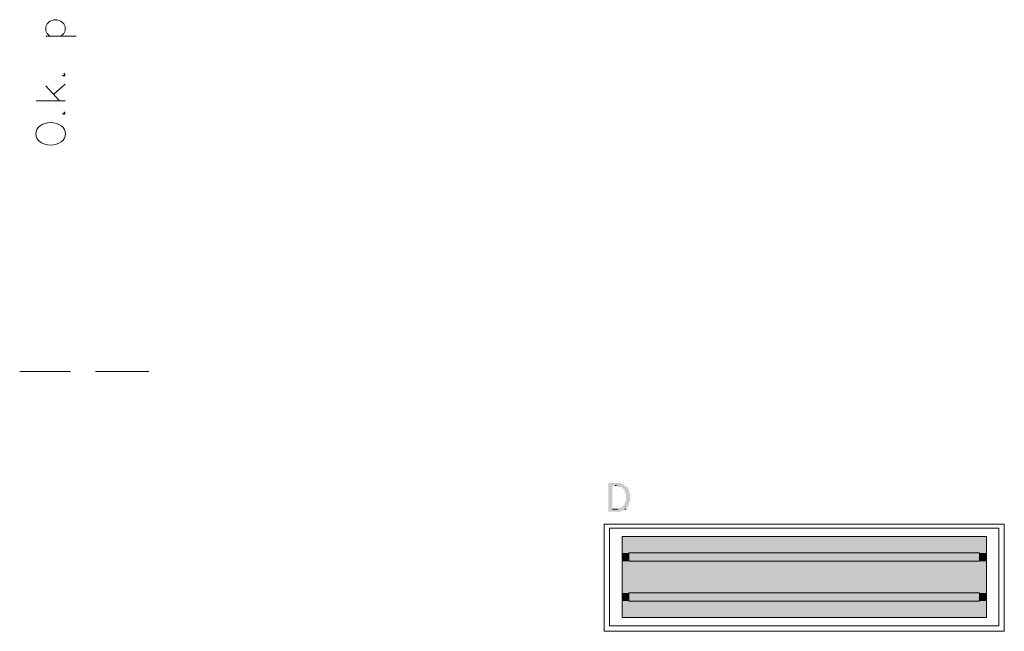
# Model space of a CAD drawing. Header units: millimetres. Extents: x -197899 to 120983, y -4228 to 45370.
# Tile 63 of 200: x -162804 to -159773, y 26753 to 28637. Entities that reach past the tile are written whole.
import ezdxf

# ---------------------------------------------------------------- set-up
doc = ezdxf.new("R2010")
doc.units = ezdxf.units.MM
for name, color, linetype in [('AL63----', 7, 'Continuous'), ('PDF_Geometry', 8, 'Continuous'), ('PDF_Solid Fills', 8, 'Continuous')]:
    doc.layers.add(name, color=color, linetype=linetype)

# ---------------------------------------------------------------- blocks, each defined once
blk = doc.blocks.new('A$C01523A58')
at = {"layer": 'PDF_Solid Fills'}
for color, points in [(7, [(1206.5, -1943.1), (1181.1, -1943.1), (1181.1, -1947.4), (1181.1, -2027.8), (1181.1, -2032), (1219.2, -2032), (1223.4, -2027.8), (1231.9, -2027.8), (1231.9, -2023.6), (1236.1, -2023.6), (1193.8, -2023.6), (1193.8, -1951.6), (1231.9, -1951.6), (1227.6, -1947.4), (1223.4, -1947.4), (1219.2, -1943.1)]), (7, [(1231.9, -1951.6), (1202.2, -1951.6), (1206.5, -1951.6), (1210.7, -1955.8), (1223.4, -1955.8), (1223.4, -1960.1), (1227.6, -1960.1), (1227.6, -1964.3), (1231.9, -1964.3), (1231.9, -1972.8), (1231.9, -1972.8), (1236.1, -1977), (1236.1, -1985.5), (1236.1, -1993.9), (1236.1, -1998.2), (1236.1, -1998.2), (1231.9, -2002.4), (1231.9, -2010.9), (1227.6, -2010.9), (1227.6, -2015.1), (1223.4, -2015.1), (1223.4, -2019.3), (1214.9, -2019.3), (1210.7, -2023.6), (1193.8, -2023.6), (1236.1, -2023.6), (1236.1, -2019.3), (1240.3, -2019.3), (1240.3, -2015.1), (1240.3, -2015.1), (1244.6, -2010.9), (1244.6, -2006.6), (1244.6, -2002.4), (1244.6, -2002.4), (1248.8, -1998.2), (1248.8, -1993.9), (1248.8, -1985.5), (1248.8, -1981.2), (1248.8, -1977), (1244.6, -1972.8), (1244.6, -1968.5), (1244.6, -1964.3), (1240.3, -1960.1), (1240.3, -1955.8), (1236.1, -1955.8)]), (1, [(1223.4, -2108.2), (1223.4, -2159), (2345.3, -2159)]), (1, [(1223.4, -2108.2), (2345.3, -2108.2), (2345.3, -2159)]), (1, [(1223.4, -2159), (1223.4, -2184.5), (1244.6, -2184.5)]), (1, [(1223.4, -2159), (1244.6, -2159), (1244.6, -2184.5)]), (51, [(1244.6, -2159), (1244.6, -2184.5), (2324.1, -2184.5)]), (51, [(1244.6, -2159), (2324.1, -2159), (2324.1, -2184.5)]), (1, [(2324.1, -2159), (2324.1, -2184.5), (2345.3, -2184.5)]), (1, [(2324.1, -2159), (2345.3, -2159), (2345.3, -2184.5)]), (1, [(1223.4, -2184.5), (1223.4, -2281.8), (2345.3, -2281.8)]), (1, [(1223.4, -2184.5), (2345.3, -2184.5), (2345.3, -2281.8)]), (1, [(1223.4, -2281.8), (1223.4, -2307.2), (1244.6, -2307.2)]), (1, [(1223.4, -2281.8), (1244.6, -2281.8), (1244.6, -2307.2)]), (51, [(1244.6, -2281.8), (1244.6, -2307.2), (2324.1, -2307.2)]), (51, [(1244.6, -2281.8), (2324.1, -2281.8), (2324.1, -2307.2)]), (1, [(2324.1, -2281.8), (2324.1, -2307.2), (2345.3, -2307.2)]), (1, [(2324.1, -2281.8), (2345.3, -2281.8), (2345.3, -2307.2)]), (1, [(1223.4, -2307.2), (1223.4, -2358), (2345.3, -2358)]), (1, [(1223.4, -2307.2), (2345.3, -2307.2), (2345.3, -2358)])]:
    blk.add_hatch(color=color, dxfattribs=at).paths.add_polyline_path(points)
at = {"layer": 'PDF_Geometry', "color": 7, "lineweight": 18, "true_color": 0xeeeeee}
for points in [[(-537.6, -567.3), (-546.1, -558.9), (-550.4, -550.4), (-550.4, -537.7), (-546.1, -529.2), (-537.6, -520.7), (-524.9, -516.5), (-516.5, -516.5), (-503.8, -520.7), (-495.3, -529.2), (-491.1, -537.7), (-491.1, -550.4), (-495.3, -558.9), (-503.8, -567.3)], [(-550.4, -567.3), (-457.2, -567.3)], [(-499.5, -685.8), (-495.3, -690.1), (-491.1, -685.8), (-495.3, -681.6)], [(-550.4, -719.7), (-508, -766.3)], [(-524.9, -745.1), (-491.1, -715.5)], [(-491.1, -766.3), (-580, -766.3)], [(-499.5, -804.4), (-495.3, -808.6), (-491.1, -804.4), (-495.3, -800.2)], [(-630.8, -1600.3), (-474.2, -1600.3)], [(-397.9, -1600.3), (-232.9, -1600.3)]]:
    blk.add_lwpolyline(points, dxfattribs=at)
at = {"layer": 'PDF_Geometry', "color": 7, "lineweight": 0}
for points in [[(1202.2, -1951.6), (1206.5, -1951.6)], [(1210.7, -2023.6), (1193.8, -2023.6)], [(1231.9, -2023.6), (1236.1, -2023.6)]]:
    blk.add_lwpolyline(points, dxfattribs=at)
at = {"layer": 'PDF_Geometry', "color": 7, "lineweight": 13}
for points in [[(1168.4, -2400.3), (2400.2, -2400.3), (2400.2, -2070.1)], [(1168.4, -2400.3), (1168.4, -2070.1), (2400.2, -2070.1)], [(2383.3, -2383.4), (2383.3, -2082.8), (1185.3, -2082.8), (1185.3, -2383.4), (2383.3, -2383.4)], [(2345.3, -2358), (2345.3, -2108.2), (1223.4, -2108.2), (1223.4, -2358), (2345.3, -2358)]]:
    blk.add_lwpolyline(points, dxfattribs=at)
at = {"layer": 'PDF_Geometry', "color": 51, "lineweight": 18}
for points in [[(2324.1, -2159), (1244.6, -2159), (1244.6, -2184.5)], [(2324.1, -2184.5), (2324.1, -2159)], [(2324.1, -2184.5), (1244.6, -2184.5)], [(2324.1, -2281.8), (1244.6, -2281.8)], [(2324.1, -2307.2), (1244.6, -2307.2), (1244.6, -2281.8)], [(2324.1, -2281.8), (2324.1, -2307.2)]]:
    blk.add_lwpolyline(points, dxfattribs=at)
at = {"layer": 'PDF_Geometry', "color": 7, "lineweight": 18, "true_color": 0xeeeeee}
blk.add_ellipse((-535.5, -867.9), major_axis=(-45.9, 0), ratio=0.756292, dxfattribs=at)

msp = doc.modelspace()

# ---------------------------------------------------------------- block references
at = {"layer": 'AL63----'}
msp.add_blockref('A$C01523A58', (-162173.6, 29153.2), dxfattribs=at)

doc.saveas('drawing.dxf')
